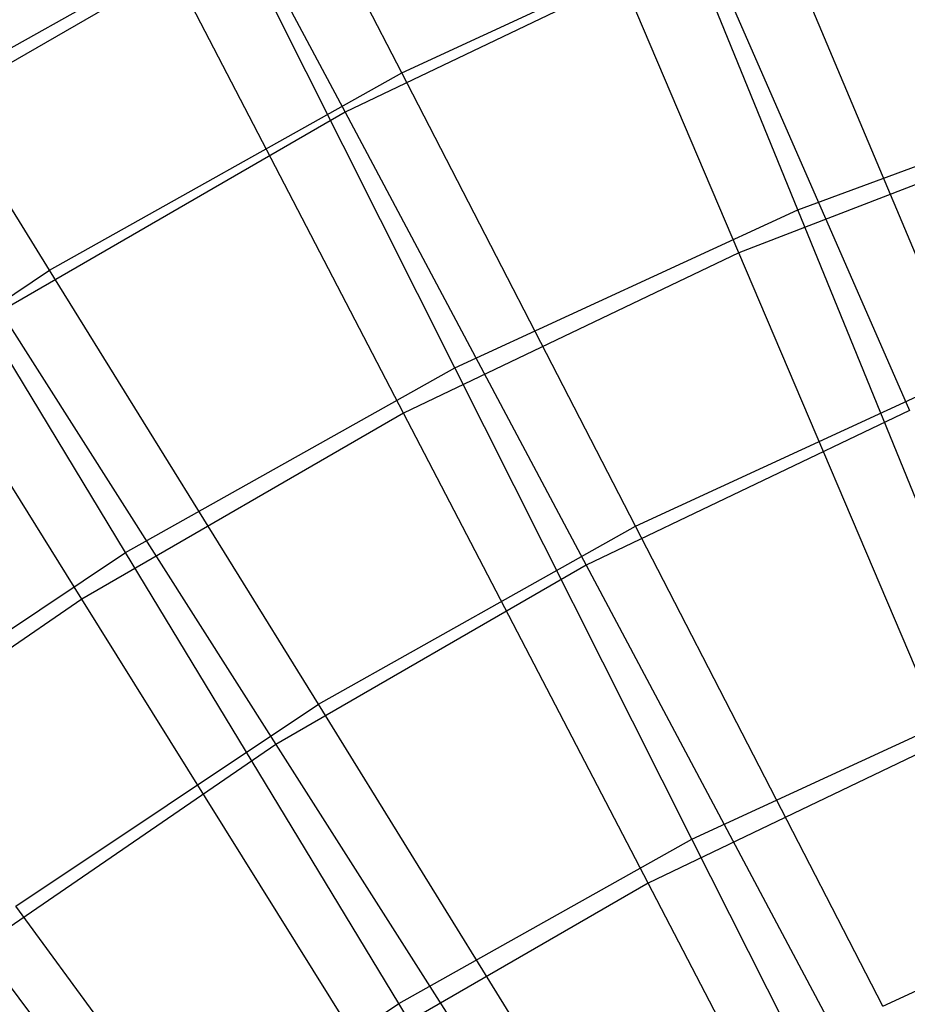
# Model space of a CAD drawing. Extents: x 0.05 to 6.09, y -3 to 3.03.
# Tile 90 of 124: x 2.09 to 2.42, y 1.35 to 1.71. Entities that reach past the tile are written whole.
import ezdxf

# ---------------------------------------------------------------- set-up
doc = ezdxf.new("R2010")
doc.units = 0
doc.header["$MEASUREMENT"] = 0
doc.layers.get('0').update_dxf_attribs({"color": 13, "linetype": 'CONTINUOUS'})

# ---------------------------------------------------------------- blocks, each defined once
blk = doc.blocks.new('GRUPUJ_1')
at = {"color": 0}
for p, q in [((2.17938, 4.69708, 5.50561), (2.0989, 4.85266, 5.34319)), ((2.17938, 4.69708, 5.50561), (2.0989, 4.85266, 5.34319)), ((2.07528, 4.83853, 5.41746), (2.15859, 4.6826, 5.57497)), ((2.07528, 4.83853, 5.41746), (2.15859, 4.6826, 5.57497)), ((2.32466, 4.64687, 0.69806), (2.25592, 4.81558, 0.85255)), ((2.32466, 4.64687, 0.69806), (2.25592, 4.81558, 0.85255)), ((2.30305, 4.63107, 0.63179), (2.23128, 4.80001, 0.78136)), ((2.30305, 4.63107, 0.63179), (2.23128, 4.80001, 0.78136)), ((2.05019, 4.62474, 5.50656), (1.95776, 4.77361, 5.34424)), ((2.05019, 4.62474, 5.50656), (1.95776, 4.77361, 5.34424)), ((2.17938, 4.69708, 5.50561), (2.31384, 4.75907, 5.50461)), ((2.17938, 4.69708, 5.50561), (2.31384, 4.75907, 5.50461)), ((2.38635, 4.58668, 5.6532), (2.31384, 4.75907, 5.50461)), ((2.38635, 4.58668, 5.6532), (2.31384, 4.75907, 5.50461)), ((1.98373, 4.67689, 0.85457), (2.1171, 4.75158, 0.85358)), ((1.98373, 4.67689, 0.85457), (2.1171, 4.75158, 0.85358)), ((2.19886, 4.58888, 0.69899), (2.1171, 4.75158, 0.85358)), ((2.19886, 4.58888, 0.69899), (2.1171, 4.75158, 0.85358)), ((2.2903, 4.74558, 5.574), (2.15859, 4.6826, 5.57497)), ((2.2903, 4.74558, 5.574), (2.15859, 4.6826, 5.57497)), ((2.2903, 4.74558, 5.574), (2.36568, 4.5733, 5.71788)), ((2.2903, 4.74558, 5.574), (2.36568, 4.5733, 5.71788)), ((2.09542, 4.73505, 0.78237), (1.965, 4.65975, 0.78334)), ((2.09542, 4.73505, 0.78237), (1.965, 4.65975, 0.78334)), ((2.18006, 4.57226, 0.6327), (2.09542, 4.73505, 0.78237)), ((2.18006, 4.57226, 0.6327), (2.09542, 4.73505, 0.78237)), ((2.05019, 4.62474, 5.50656), (2.17938, 4.69708, 5.50561)), ((2.05019, 4.62474, 5.50656), (2.17938, 4.69708, 5.50561)), ((2.26519, 4.53082, 5.6541), (2.17938, 4.69708, 5.50561)), ((2.26519, 4.53082, 5.6541), (2.17938, 4.69708, 5.50561)), ((2.32466, 4.64687, 0.69806), (2.45463, 4.69482, 0.69709)), ((2.32466, 4.64687, 0.69806), (2.45463, 4.69482, 0.69709)), ((2.15859, 4.6826, 5.57497), (2.03215, 4.6096, 5.57591)), ((2.15859, 4.6826, 5.57497), (2.03215, 4.6096, 5.57591)), ((2.15859, 4.6826, 5.57497), (2.2471, 4.5166, 5.71876)), ((2.15859, 4.6826, 5.57497), (2.2471, 4.5166, 5.71876)), ((2.43022, 4.68017, 0.63085), (2.30305, 4.63107, 0.63179)), ((2.43022, 4.68017, 0.63085), (2.30305, 4.63107, 0.63179)), ((2.078, 4.52119, 0.69989), (1.98373, 4.67689, 0.85457)), ((2.078, 4.52119, 0.69989), (1.98373, 4.67689, 0.85457)), ((2.062, 4.50409, 0.63358), (1.965, 4.65975, 0.78334)), ((2.062, 4.50409, 0.63358), (1.965, 4.65975, 0.78334)), ((2.19886, 4.58888, 0.69899), (2.32466, 4.64687, 0.69806)), ((2.19886, 4.58888, 0.69899), (2.32466, 4.64687, 0.69806)), ((2.39783, 4.46774, 0.558), (2.32466, 4.64687, 0.69806)), ((2.39783, 4.46774, 0.558), (2.32466, 4.64687, 0.69806)), ((2.30305, 4.63107, 0.63179), (2.18006, 4.57226, 0.6327)), ((2.30305, 4.63107, 0.63179), (2.18006, 4.57226, 0.6327)), ((2.37915, 4.45232, 0.49643), (2.30305, 4.63107, 0.63179)), ((2.37915, 4.45232, 0.49643), (2.30305, 4.63107, 0.63179)), ((1.92709, 4.54248, 5.50748), (2.05019, 4.62474, 5.50656)), ((1.92709, 4.54248, 5.50748), (2.05019, 4.62474, 5.50656)), ((2.1488, 4.46563, 5.65496), (2.05019, 4.62474, 5.50656)), ((2.1488, 4.46563, 5.65496), (2.05019, 4.62474, 5.50656)), ((2.03215, 4.6096, 5.57591), (2.13326, 4.45087, 5.7196)), ((2.03215, 4.6096, 5.57591), (2.13326, 4.45087, 5.7196)), ((2.078, 4.52119, 0.69989), (2.19886, 4.58888, 0.69899)), ((2.078, 4.52119, 0.69989), (2.19886, 4.58888, 0.69899)), ((2.28585, 4.41612, 0.55883), (2.19886, 4.58888, 0.69899)), ((2.28585, 4.41612, 0.55883), (2.19886, 4.58888, 0.69899)), ((2.26519, 4.53082, 5.6541), (2.38635, 4.58668, 5.6532)), ((2.26519, 4.53082, 5.6541), (2.38635, 4.58668, 5.6532)), ((2.18006, 4.57226, 0.6327), (2.062, 4.50409, 0.63358)), ((2.18006, 4.57226, 0.6327), (2.062, 4.50409, 0.63358)), ((2.26978, 4.40002, 0.49724), (2.18006, 4.57226, 0.6327)), ((2.26978, 4.40002, 0.49724), (2.18006, 4.57226, 0.6327)), ((2.36568, 4.5733, 5.71788), (2.2471, 4.5166, 5.71876)), ((2.36568, 4.5733, 5.71788), (2.2471, 4.5166, 5.71876)), ((2.1488, 4.46563, 5.65496), (2.26519, 4.53082, 5.6541)), ((2.1488, 4.46563, 5.65496), (2.26519, 4.53082, 5.6541)), ((2.35585, 4.35486, 5.78779), (2.26519, 4.53082, 5.6541)), ((2.35585, 4.35486, 5.78779), (2.26519, 4.53082, 5.6541)), ((1.96282, 4.44423, 0.70074), (2.078, 4.52119, 0.69989)), ((1.96282, 4.44423, 0.70074), (2.078, 4.52119, 0.69989)), ((2.17827, 4.35587, 0.55963), (2.078, 4.52119, 0.69989)), ((2.17827, 4.35587, 0.55963), (2.078, 4.52119, 0.69989)), ((2.2471, 4.5166, 5.71876), (2.13326, 4.45087, 5.7196)), ((2.2471, 4.5166, 5.71876), (2.13326, 4.45087, 5.7196)), ((2.2471, 4.5166, 5.71876), (2.34031, 4.34146, 5.84801)), ((2.2471, 4.5166, 5.71876), (2.34031, 4.34146, 5.84801)), ((2.062, 4.50409, 0.63358), (1.94958, 4.42698, 0.63441)), ((2.062, 4.50409, 0.63358), (1.94958, 4.42698, 0.63441)), ((2.1648, 4.3394, 0.49802), (2.062, 4.50409, 0.63358)), ((2.1648, 4.3394, 0.49802), (2.062, 4.50409, 0.63358)), ((2.03787, 4.39151, 5.65578), (2.1488, 4.46563, 5.65496)), ((2.03787, 4.39151, 5.65578), (2.1488, 4.46563, 5.65496)), ((2.25298, 4.29724, 5.78855), (2.1488, 4.46563, 5.65496)), ((2.25298, 4.29724, 5.78855), (2.1488, 4.46563, 5.65496)), ((2.28585, 4.41612, 0.55883), (2.39783, 4.46774, 0.558)), ((2.28585, 4.41612, 0.55883), (2.39783, 4.46774, 0.558)), ((2.13326, 4.45087, 5.7196), (2.02486, 4.37652, 5.72041)), ((2.13326, 4.45087, 5.7196), (2.02486, 4.37652, 5.72041)), ((2.13326, 4.45087, 5.7196), (2.23977, 4.28341, 5.84875)), ((2.13326, 4.45087, 5.7196), (2.23977, 4.28341, 5.84875)), ((2.37915, 4.45232, 0.49643), (2.26978, 4.40002, 0.49724)), ((2.37915, 4.45232, 0.49643), (2.26978, 4.40002, 0.49724)), ((2.17827, 4.35587, 0.55963), (2.28585, 4.41612, 0.55883)), ((2.17827, 4.35587, 0.55963), (2.28585, 4.41612, 0.55883)), ((2.37755, 4.23433, 0.43393), (2.28585, 4.41612, 0.55883)), ((2.37755, 4.23433, 0.43393), (2.28585, 4.41612, 0.55883)), ((2.35585, 4.35486, 5.78779), (2.46292, 4.40422, 5.787)), ((2.35585, 4.35486, 5.78779), (2.46292, 4.40422, 5.787)), ((2.26978, 4.40002, 0.49724), (2.1648, 4.3394, 0.49802)), ((2.26978, 4.40002, 0.49724), (2.1648, 4.3394, 0.49802)), ((2.36408, 4.21931, 0.37675), (2.26978, 4.40002, 0.49724)), ((2.36408, 4.21931, 0.37675), (2.26978, 4.40002, 0.49724)), ((2.15495, 4.23174, 5.78928), (2.03787, 4.39151, 5.65578)), ((2.15495, 4.23174, 5.78928), (2.03787, 4.39151, 5.65578)), ((2.02486, 4.37652, 5.72041), (2.14403, 4.21775, 5.84946)), ((2.02486, 4.37652, 5.72041), (2.14403, 4.21775, 5.84946)), ((2.07575, 4.28736, 0.56039), (2.17827, 4.35587, 0.55963)), ((2.07575, 4.28736, 0.56039), (2.17827, 4.35587, 0.55963)), ((2.28395, 4.18191, 0.43463), (2.17827, 4.35587, 0.55963)), ((2.28395, 4.18191, 0.43463), (2.17827, 4.35587, 0.55963))]:
    blk.add_line(p, q, dxfattribs=at)

msp = doc.modelspace()

# ---------------------------------------------------------------- block references
at = {"color": 0}
msp.add_blockref('GRUPUJ_1', (0.05452, -3.0046, 0.05645), dxfattribs=at)

doc.saveas('drawing.dxf')
